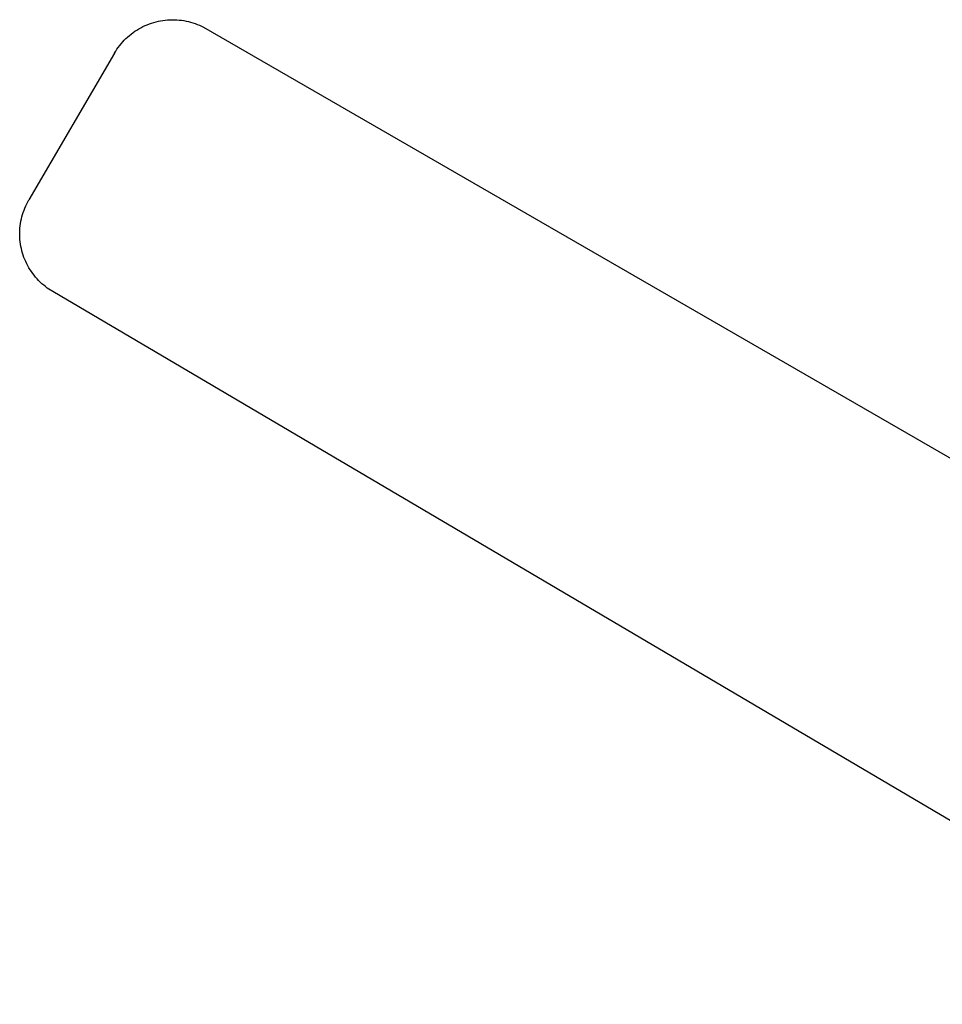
# Model space of a CAD drawing. Header units: millimetres. Extents: x 6056 to 8553, y 3739 to 5380.
# Tile 7 of 42: x 6056 to 6397, y 5016 to 5380. Entities that reach past the tile are written whole.
import ezdxf

# ---------------------------------------------------------------- set-up
doc = ezdxf.new("R2010")
doc.units = ezdxf.units.MM
doc.layers.add('Make2D$Visible$Curvas', color=7, linetype='Continuous')

msp = doc.modelspace()

# ---------------------------------------------------------------- linework, layer by layer
at = {"layer": 'Make2D$Visible$Curvas', "color": 29, "lineweight": -3, "true_color": 0x4d342b}
for p, q in [((6102.38, 5377.9), (6103.17, 5378.23)), ((6103.17, 5378.23), (6103.97, 5378.55)), ((6103.97, 5378.55), (6104.79, 5378.83)), ((6104.79, 5378.83), (6105.61, 5379.09)), ((6105.61, 5379.09), (6106.44, 5379.31)), ((6106.44, 5379.31), (6107.28, 5379.51)), ((6107.28, 5379.51), (6108.12, 5379.68)), ((6108.12, 5379.68), (6108.97, 5379.82)), ((6108.97, 5379.82), (6109.83, 5379.93)), ((6109.83, 5379.93), (6110.68, 5380.01)), ((6110.68, 5380.01), (6111.54, 5380.06)), ((6111.54, 5380.06), (6112.4, 5380.08)), ((6112.4, 5380.08), (6113.27, 5380.07)), ((6113.27, 5380.07), (6114.13, 5380.03)), ((6114.13, 5380.03), (6114.98, 5379.96)), ((6114.98, 5379.96), (6115.84, 5379.87)), ((6115.84, 5379.87), (6116.69, 5379.74)), ((6116.69, 5379.74), (6117.54, 5379.58)), ((6117.54, 5379.58), (6118.38, 5379.39)), ((6118.38, 5379.39), (6119.21, 5379.18)), ((6119.21, 5379.18), (6120.04, 5378.93)), ((6120.04, 5378.93), (6120.85, 5378.66)), ((6120.85, 5378.66), (6121.66, 5378.36)), ((6121.66, 5378.36), (6122.46, 5378.03)), ((6096.57, 5374.24), (6097.24, 5374.78)), ((6097.24, 5374.78), (6097.92, 5375.3)), ((6097.92, 5375.3), (6098.63, 5375.8)), ((6098.63, 5375.8), (6099.35, 5376.27)), ((6099.35, 5376.27), (6100.08, 5376.71)), ((6100.08, 5376.71), (6100.84, 5377.13)), ((6100.84, 5377.13), (6101.6, 5377.53)), ((6101.6, 5377.53), (6102.38, 5377.9)), ((6122.46, 5378.03), (6123.24, 5377.67)), ((6123.24, 5377.67), (6124.01, 5377.29)), ((6124.01, 5377.29), (6553.9, 5129.03)), ((6092.99, 5370.52), (6093.53, 5371.19)), ((6093.53, 5371.19), (6094.1, 5371.84)), ((6094.1, 5371.84), (6094.68, 5372.47)), ((6094.68, 5372.47), (6095.29, 5373.08)), ((6095.29, 5373.08), (6095.92, 5373.67)), ((6095.92, 5373.67), (6096.57, 5374.24)), ((6091.07, 5367.67), (6059.49, 5313.5)), ((6091.07, 5367.67), (6091.51, 5368.4)), ((6091.51, 5368.4), (6091.98, 5369.13)), ((6091.98, 5369.13), (6092.48, 5369.83)), ((6092.48, 5369.83), (6092.99, 5370.52)), ((6058.67, 5312.01), (6059.07, 5312.76)), ((6059.07, 5312.76), (6059.49, 5313.5)), ((6057.37, 5308.88), (6057.65, 5309.68)), ((6057.65, 5309.68), (6057.97, 5310.47)), ((6057.97, 5310.47), (6058.31, 5311.24)), ((6058.31, 5311.24), (6058.67, 5312.01)), ((6056.35, 5304.76), (6056.5, 5305.6)), ((6056.5, 5305.6), (6056.67, 5306.43)), ((6056.67, 5306.43), (6056.87, 5307.25)), ((6056.87, 5307.25), (6057.11, 5308.07)), ((6057.11, 5308.07), (6057.37, 5308.88)), ((6056.06, 5301.38), (6056.09, 5302.23)), ((6056.09, 5302.23), (6056.15, 5303.08)), ((6056.15, 5303.08), (6056.23, 5303.92)), ((6056.23, 5303.92), (6056.35, 5304.76)), ((6056.05, 5300.53), (6056.06, 5301.38)), ((6056.08, 5299.69), (6056.05, 5300.53)), ((6056.14, 5298.84), (6056.08, 5299.69)), ((6056.23, 5297.99), (6056.14, 5298.84)), ((6056.34, 5297.15), (6056.23, 5297.99)), ((6056.48, 5296.32), (6056.34, 5297.15)), ((6056.66, 5295.49), (6056.48, 5296.32)), ((6056.86, 5294.66), (6056.66, 5295.49)), ((6057.09, 5293.84), (6056.86, 5294.66)), ((6057.34, 5293.04), (6057.09, 5293.84)), ((6057.63, 5292.24), (6057.34, 5293.04)), ((6057.94, 5291.45), (6057.63, 5292.24)), ((6058.28, 5290.67), (6057.94, 5291.45)), ((6058.65, 5289.9), (6058.28, 5290.67)), ((6059.04, 5289.15), (6058.65, 5289.9)), ((6059.45, 5288.41), (6059.04, 5289.15)), ((6059.9, 5287.68), (6059.45, 5288.41)), ((6060.36, 5286.98), (6059.9, 5287.68)), ((6060.85, 5286.28), (6060.36, 5286.98)), ((6061.37, 5285.61), (6060.85, 5286.28)), ((6061.9, 5284.95), (6061.37, 5285.61)), ((6062.46, 5284.31), (6061.9, 5284.95)), ((6063.05, 5283.69), (6062.46, 5284.31)), ((6063.65, 5283.09), (6063.05, 5283.69)), ((6064.27, 5282.52), (6063.65, 5283.09)), ((6064.91, 5281.96), (6064.27, 5282.52)), ((6065.57, 5281.43), (6064.91, 5281.96)), ((6066.25, 5280.92), (6065.57, 5281.43)), ((6514.87, 5016.2), (6066.25, 5280.92))]:
    msp.add_line(p, q, dxfattribs=at)

doc.saveas('drawing.dxf')
